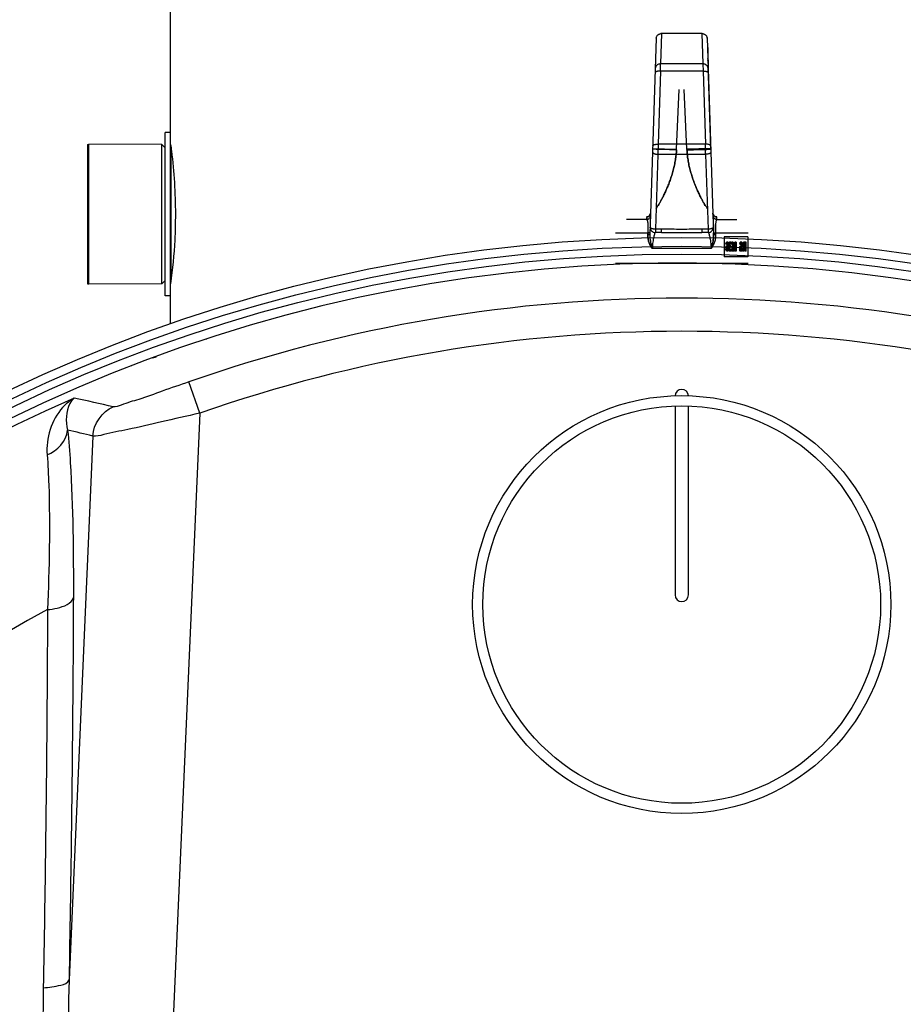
# Model space of a CAD drawing. Header units: millimetres. Extents: x 0 to 297, y 0 to 210.
# Tile 17 of 20: x 232 to 245, y 170 to 185. Entities that reach past the tile are written whole.
import ezdxf

# ---------------------------------------------------------------- set-up
doc = ezdxf.new("R2010")
doc.units = ezdxf.units.MM
doc.header["$LTSCALE"] = 16.335
doc.layers.get('0').update_dxf_attribs({"linetype": 'CONTINUOUS'})
for name, color, linetype in [('001-M31079-X02', 7, 'CONTINUOUS'), ('01_GLOBAL', 7, 'CONTINUOUS'), ('06_COURBES', 7, 'CONTINUOUS'), ('08_SURFACES', 7, 'CONTINUOUS'), ('AXES_REF', 7, 'CONTINUOUS')]:
    doc.layers.add(name, color=color, linetype=linetype)

msp = doc.modelspace()

# ---------------------------------------------------------------- linework, layer by layer
at = {"color": 7, "linetype": 'Continuous'}
for p, q in [((234.271, 180.526), (234.271, 182.986)), ((234.351, 182.986), (234.271, 182.986)), ((234.351, 180.526), (234.351, 182.986)), ((233.121, 180.701), (233.121, 182.811)), ((234.221, 182.806), (233.121, 182.811)), ((234.221, 180.706), (234.221, 182.806)), ((234.271, 182.756), (234.221, 182.806)), ((234.221, 180.706), (233.121, 180.701)), ((234.271, 180.756), (234.221, 180.706)), ((234.351, 180.526), (234.271, 180.526)), ((234.893, 179.868), (234.891, 179.874)), ((233.758, 179.469), (233.76, 179.464)), ((241.951, 178.867), (241.951, 176.016)), ((242.151, 176.016), (242.151, 178.867))]:
    msp.add_line(p, q, dxfattribs=at)
at = {"color": 9, "linetype": 'Continuous'}
for p, q in [((234.361, 180.783), (234.361, 182.73)), ((234.084, 179.593), (234.132, 179.606)), ((234.789, 178.757), (234.624, 179.229)), ((234.789, 178.757), (234.064, 162.147)), ((233.179, 178.412), (232.821, 170.212))]:
    msp.add_line(p, q, dxfattribs=at)
at = {"color": 7, "linetype": 'Continuous'}
for radius in [23.39, 23.14]:
    msp.add_circle((242.051, 158.016), radius, dxfattribs=at)
at = {"color": 9, "linetype": 'Continuous'}
msp.add_circle((242.051, 158.016), 23.258, dxfattribs=at)
at = {"color": 7, "linetype": 'Continuous'}
for centre, radius, start, end in [((242.051, 158.016), 23, 262.157, 262.0955), ((242.051, 179.016), 0.1, 0, 180), ((242.051, 176.016), 0.1, 180, 360)]:
    msp.add_arc(centre, radius, start, end, dxfattribs=at)
at = {"color": 9, "linetype": 'Continuous'}
for centre, radius, start, end in [((242.051, 158.016), 22.475, 70.7047, 109.2953), ((242.051, 158.016), 21.975, 70.7047, 109.2953), ((242.051, 158.016), 22.878, 113.5873, 261.134), ((226.284, 147.756), 31.92, 76.9581, 78.0437), ((225.819, 148.108), 31.185, 76.3494, 77.0647)]:
    msp.add_arc(centre, radius, start, end, dxfattribs=at)
at = {"color": 7, "linetype": 'Continuous'}
for points, knots in [([(234.351, 182.805), (234.355, 182.773), (234.401, 182.426), (234.423, 182.075), (234.423, 181.756)], [0, 0, 0, 0, 0.091641, 1, 1, 1, 1]), ([(234.423, 181.756), (234.423, 181.627), (234.414, 181.276), (234.381, 180.927), (234.351, 180.708)], [0, 0, 0, 0, 0.37009, 1, 1, 1, 1])]:
    msp.add_open_spline(points, degree=3, knots=knots, dxfattribs=at)
at = {"color": 9, "linetype": 'Continuous'}
for points, knots in [([(234.624, 179.229), (234.492, 179.182), (234.241, 179.096), (233.902, 178.969), (233.659, 178.905), (233.527, 178.843), (233.487, 178.852)], [0, 0, 0, 0, 0.351847, 0.665154, 0.896249, 1, 1, 1, 1]), ([(232.896, 178.983), (232.833, 178.945), (232.579, 178.737), (232.47, 178.378), (232.491, 178.128)], [0, 0, 0, 0, 0.227163, 1, 1, 1, 1]), ([(232.896, 178.983), (232.872, 178.961), (232.77, 178.823), (232.767, 178.632), (232.8, 178.502)], [0, 0, 0, 0, 0.197709, 1, 1, 1, 1]), ([(234.789, 178.757), (234.597, 178.713), (234.237, 178.633), (233.754, 178.515), (233.412, 178.457), (233.233, 178.402), (233.179, 178.412)], [0, 0, 0, 0, 0.359463, 0.673757, 0.899264, 1, 1, 1, 1]), ([(232.8, 178.502), (232.818, 178.339), (232.881, 177.499), (232.888, 176.655), (232.886, 175.977)], [0, 0, 0, 0, 0.194185, 1, 1, 1, 1]), ([(232.491, 178.128), (232.503, 177.977), (232.541, 177.2), (232.522, 176.422), (232.497, 175.796)], [0, 0, 0, 0, 0.194424, 1, 1, 1, 1]), ([(232.497, 175.796), (232.546, 175.8), (232.681, 175.822), (232.863, 175.883), (232.886, 175.977)], [0, 0, 0, 0, 0.336112, 1, 1, 1, 1]), ([(232.886, 175.977), (232.884, 175.506), (232.873, 173.584), (232.847, 171.663), (232.821, 170.212)], [0, 0, 0, 0, 0.244793, 1, 1, 1, 1]), ([(232.497, 175.796), (232.495, 175.331), (232.484, 173.431), (232.459, 171.53), (232.433, 170.096)], [0, 0, 0, 0, 0.244797, 1, 1, 1, 1]), ([(232.433, 170.096), (232.522, 170.1), (232.647, 170.116), (232.805, 170.166), (232.821, 170.212)], [0, 0, 0, 0, 0.649615, 1, 1, 1, 1]), ([(232.821, 170.212), (232.802, 169.447), (232.813, 168.298), (232.886, 166.767), (232.969, 165.614), (233.061, 164.655), (233.153, 163.886), (233.23, 163.317), (233.333, 162.722), (233.419, 162.241), (233.717, 161.416), (233.994, 161.974), (234.064, 162.147)], [0, 0, 0, 0, 0.249284, 0.374502, 0.500069, 0.625953, 0.688999, 0.752103, 0.815247, 0.878382, 0.938944, 1, 1, 1, 1]), ([(232.433, 170.096), (232.419, 169.33), (232.449, 168.177), (232.568, 166.642), (232.694, 165.485), (232.831, 164.522), (232.963, 163.753), (233.077, 163.177), (233.213, 162.606), (233.353, 162.135), (233.503, 161.828), (233.626, 161.671), (233.84, 161.628), (234.014, 161.852), (234.109, 162.013), (234.154, 162.101)], [0, 0, 0, 0, 0.246877, 0.371299, 0.49632, 0.621883, 0.684845, 0.747904, 0.811031, 0.874129, 0.905566, 0.921267, 0.936699, 0.968055, 1, 1, 1, 1])]:
    msp.add_open_spline(points, degree=3, knots=knots, dxfattribs=at)
for points in [[(233.179, 178.412), (233.187, 178.591), (233.321, 178.784), (233.487, 178.852)], [(232.491, 178.128), (232.642, 178.185), (232.785, 178.341), (232.8, 178.502)]]:
    msp.add_open_spline(points, degree=3, dxfattribs=at)
at = {"layer": '001-M31079-X02', "color": 9, "linetype": 'Continuous'}
for p, q in [((241.667, 184.408), (241.57, 181.45)), ((241.667, 184.408), (241.668, 184.417)), ((241.747, 184.479), (241.732, 184.023)), ((241.747, 184.479), (241.748, 184.493)), ((241.747, 184.479), (241.748, 184.493)), ((242.354, 184.479), (241.747, 184.479)), ((242.354, 184.479), (242.354, 184.493)), ((242.354, 184.479), (242.354, 184.493)), ((242.354, 184.479), (242.369, 184.023)), ((241.73, 183.915), (241.694, 182.813)), ((241.73, 183.915), (241.732, 184.023)), ((242.372, 183.915), (241.73, 183.915)), ((242.369, 184.023), (241.732, 184.023)), ((242.369, 184.023), (242.372, 183.915)), ((242.372, 183.915), (242.408, 182.813)), ((241.613, 182.748), (241.972, 182.736)), ((241.694, 182.813), (241.691, 182.659)), ((242.408, 182.813), (241.694, 182.813)), ((242.489, 182.748), (242.129, 182.736)), ((242.411, 182.659), (242.408, 182.813)), ((241.691, 182.659), (241.654, 181.53)), ((242.411, 182.659), (241.691, 182.659)), ((242.411, 182.659), (242.448, 181.53)), ((241.581, 181.773), (241.581, 181.773)), ((241.582, 181.773), (241.581, 181.773)), ((242.52, 181.773), (242.521, 181.773)), ((242.521, 181.773), (242.521, 181.773)), ((241.525, 181.676), (241.22, 181.676)), ((242.577, 181.676), (242.882, 181.676)), ((241.051, 181.478), (241.541, 181.478)), ((241.654, 181.53), (241.654, 181.481)), ((241.745, 181.53), (241.654, 181.53)), ((241.745, 181.481), (241.654, 181.481)), ((241.745, 181.481), (241.745, 181.53)), ((242.356, 181.53), (242.356, 181.481)), ((242.448, 181.53), (242.356, 181.53)), ((242.448, 181.481), (242.356, 181.481)), ((242.448, 181.53), (242.448, 181.481)), ((242.56, 181.478), (243.051, 181.478)), ((242.494, 181.241), (241.608, 181.241))]:
    msp.add_line(p, q, dxfattribs=at)
at = {"layer": '001-M31079-X02', "color": 7, "linetype": 'Continuous'}
for p, q in [((242.434, 184.408), (242.434, 184.417)), ((242.434, 184.417), (242.532, 181.45)), ((242.439, 184.268), (242.439, 184.263)), ((242.439, 184.263), (242.439, 184.255)), ((242.442, 184.174), (242.442, 184.165)), ((242.444, 184.102), (242.444, 184.111)), ((242.444, 184.106), (242.444, 184.097)), ((242.445, 184.097), (242.445, 184.093)), ((242.445, 184.075), (242.445, 184.085)), ((242.445, 184.08), (242.445, 184.072)), ((242.445, 184.072), (242.445, 184.068)), ((242.451, 184.085), (242.451, 183.905)), ((242.489, 182.748), (242.448, 184.007)), ((242.489, 182.748), (242.448, 184.007)), ((242.448, 184), (242.448, 183.991)), ((242.448, 183.988), (242.448, 183.993)), ((242.448, 183.991), (242.448, 183.988)), ((242.448, 183.973), (242.448, 183.984)), ((242.449, 183.978), (242.449, 183.972)), ((242.451, 183.912), (242.449, 183.963)), ((242.451, 183.913), (242.449, 183.953)), ((242.45, 183.935), (242.451, 183.913)), ((242.451, 183.912), (242.451, 183.963)), ((242.523, 181.733), (242.521, 181.773)), ((242.523, 181.733), (242.531, 181.476)), ((242.531, 181.476), (242.532, 181.45)), ((242.532, 181.45), (242.531, 181.476)), ((242.531, 181.476), (242.532, 181.45))]:
    msp.add_line(p, q, dxfattribs=at)
at = {"layer": '001-M31079-X02', "color": 6, "linetype": 'Continuous'}
for p, q in [((242.451, 184.268), (242.439, 184.268)), ((242.451, 184.263), (242.439, 184.263)), ((242.451, 184.255), (242.439, 184.255)), ((242.451, 184.251), (242.439, 184.251)), ((242.451, 184.246), (242.44, 184.246)), ((242.451, 184.242), (242.44, 184.242)), ((242.451, 184.238), (242.44, 184.238)), ((242.451, 184.234), (242.44, 184.234)), ((242.451, 184.229), (242.44, 184.229)), ((242.451, 184.221), (242.44, 184.221)), ((242.451, 184.217), (242.441, 184.217)), ((242.451, 184.208), (242.441, 184.208)), ((242.451, 184.085), (242.451, 184.268)), ((242.451, 184.204), (242.441, 184.204)), ((242.451, 184.2), (242.441, 184.2)), ((242.451, 184.195), (242.441, 184.195)), ((242.451, 184.191), (242.441, 184.191)), ((242.451, 184.187), (242.441, 184.187)), ((242.451, 184.183), (242.442, 184.183)), ((242.451, 184.174), (242.442, 184.174)), ((242.451, 184.165), (242.442, 184.165)), ((242.451, 184.157), (242.443, 184.157)), ((242.451, 184.136), (242.443, 184.136)), ((242.451, 184.119), (242.444, 184.119)), ((242.451, 184.114), (242.444, 184.114)), ((242.451, 184.111), (242.444, 184.111)), ((242.451, 184.106), (242.444, 184.106)), ((242.451, 184.102), (242.444, 184.102)), ((242.451, 184.1), (242.444, 184.1)), ((242.451, 184.097), (242.444, 184.097)), ((242.451, 184.093), (242.445, 184.093)), ((242.451, 184.085), (242.445, 184.085)), ((242.451, 184.081), (242.445, 184.081)), ((242.451, 184.08), (242.445, 184.08)), ((242.451, 184.075), (242.445, 184.075)), ((242.451, 184.073), (242.445, 184.073)), ((242.451, 184.072), (242.445, 184.072)), ((242.451, 184.068), (242.445, 184.068)), ((242.451, 184.066), (242.446, 184.066)), ((242.451, 184.06), (242.446, 184.06)), ((242.451, 184.058), (242.446, 184.058)), ((242.451, 184.045), (242.446, 184.045)), ((242.446, 184.045), (242.451, 184.045)), ((242.451, 184.002), (242.448, 184.002)), ((242.451, 184), (242.448, 184)), ((242.451, 183.993), (242.448, 183.993)), ((242.451, 183.991), (242.448, 183.991)), ((242.448, 183.988), (242.451, 183.988)), ((242.451, 183.985), (242.448, 183.985)), ((242.451, 183.984), (242.448, 183.984)), ((242.451, 183.98), (242.448, 183.98)), ((242.451, 183.973), (242.448, 183.973)), ((242.451, 183.978), (242.449, 183.978)), ((242.451, 183.975), (242.449, 183.975)), ((242.451, 183.972), (242.449, 183.972)), ((242.451, 183.971), (242.449, 183.971)), ((242.451, 183.963), (242.449, 183.963)), ((242.451, 183.953), (242.449, 183.953)), ((242.451, 183.947), (242.449, 183.947)), ((242.451, 183.935), (242.45, 183.935)), ((241.972, 182.736), (242.014, 183.635)), ((241.972, 182.736), (242.014, 183.635)), ((242.129, 182.736), (242.088, 183.635)), ((242.129, 182.736), (242.088, 183.635)), ((241.972, 182.726), (241.972, 182.736)), ((242.129, 182.736), (242.13, 182.726)), ((241.541, 181.452), (241.541, 181.478)), ((241.541, 181.478), (241.541, 181.452)), ((242.561, 181.452), (242.56, 181.478)), ((242.56, 181.478), (242.561, 181.452)), ((242.688, 181.416), (242.688, 181.116)), ((243.048, 181.416), (242.688, 181.416)), ((243.048, 181.416), (243.048, 181.116)), ((242.715, 181.251), (242.717, 181.266)), ((242.715, 181.251), (242.715, 181.236)), ((242.723, 181.251), (242.715, 181.251)), ((242.717, 181.304), (242.718, 181.313)), ((242.731, 181.304), (242.717, 181.304)), ((242.717, 181.266), (242.72, 181.274)), ((242.726, 181.266), (242.717, 181.266)), ((242.718, 181.313), (242.721, 181.325)), ((242.733, 181.313), (242.718, 181.313)), ((242.72, 181.274), (242.725, 181.283)), ((242.72, 181.274), (242.729, 181.274)), ((242.721, 181.257), (242.72, 181.248)), ((242.72, 181.239), (242.72, 181.248)), ((242.72, 181.248), (242.729, 181.248)), ((242.721, 181.325), (242.726, 181.334)), ((242.73, 181.325), (242.721, 181.325)), ((242.723, 181.263), (242.721, 181.257)), ((242.73, 181.257), (242.721, 181.257)), ((242.724, 181.313), (242.722, 181.304)), ((242.726, 181.268), (242.723, 181.263)), ((242.723, 181.251), (242.726, 181.266)), ((242.732, 181.263), (242.723, 181.263)), ((242.723, 181.236), (242.723, 181.251)), ((242.727, 181.319), (242.724, 181.313)), ((242.725, 181.283), (242.731, 181.286)), ((242.734, 181.283), (242.725, 181.283)), ((242.726, 181.334), (242.732, 181.337)), ((242.735, 181.334), (242.726, 181.334)), ((242.726, 181.304), (242.727, 181.313)), ((242.726, 181.266), (242.729, 181.274)), ((242.73, 181.271), (242.726, 181.268)), ((242.735, 181.268), (242.726, 181.268)), ((242.727, 181.313), (242.73, 181.325)), ((242.731, 181.322), (242.727, 181.319)), ((242.736, 181.319), (242.727, 181.319)), ((242.729, 181.274), (242.734, 181.283)), ((242.73, 181.257), (242.729, 181.248)), ((242.729, 181.248), (242.729, 181.239)), ((242.73, 181.325), (242.735, 181.334)), ((242.746, 181.271), (242.73, 181.271)), ((242.732, 181.263), (242.73, 181.257)), ((242.746, 181.322), (242.731, 181.322)), ((242.733, 181.313), (242.731, 181.304)), ((242.745, 181.286), (242.731, 181.286)), ((242.745, 181.337), (242.732, 181.337)), ((242.735, 181.268), (242.732, 181.263)), ((242.736, 181.319), (242.733, 181.313)), ((242.734, 181.283), (242.74, 181.286)), ((242.735, 181.334), (242.741, 181.337)), ((242.738, 181.271), (242.735, 181.268)), ((242.736, 181.337), (242.741, 181.334)), ((242.74, 181.322), (242.736, 181.319)), ((242.736, 181.286), (242.741, 181.283)), ((242.74, 181.319), (242.737, 181.322)), ((242.74, 181.268), (242.737, 181.271)), ((242.744, 181.313), (242.74, 181.319)), ((242.749, 181.319), (242.74, 181.319)), ((242.744, 181.263), (242.74, 181.268)), ((242.749, 181.268), (242.74, 181.268)), ((242.741, 181.334), (242.747, 181.325)), ((242.75, 181.334), (242.741, 181.334)), ((242.741, 181.283), (242.748, 181.271)), ((242.75, 181.283), (242.741, 181.283)), ((242.746, 181.304), (242.744, 181.313)), ((242.759, 181.313), (242.744, 181.313)), ((242.746, 181.257), (242.744, 181.263)), ((242.752, 181.263), (242.744, 181.263)), ((242.745, 181.337), (242.75, 181.334)), ((242.745, 181.286), (242.75, 181.283)), ((242.749, 181.319), (242.746, 181.322)), ((242.747, 181.295), (242.746, 181.304)), ((242.755, 181.304), (242.746, 181.304)), ((242.749, 181.268), (242.746, 181.271)), ((242.747, 181.248), (242.746, 181.257)), ((242.762, 181.257), (242.746, 181.257)), ((242.747, 181.325), (242.75, 181.313)), ((242.756, 181.325), (242.747, 181.325)), ((242.748, 181.277), (242.747, 181.295)), ((242.756, 181.295), (242.747, 181.295)), ((242.747, 181.248), (242.747, 181.239)), ((242.756, 181.248), (242.747, 181.248)), ((242.748, 181.277), (242.748, 181.271)), ((242.762, 181.277), (242.748, 181.277)), ((242.757, 181.271), (242.748, 181.271)), ((242.752, 181.313), (242.749, 181.319)), ((242.752, 181.263), (242.749, 181.268)), ((242.75, 181.334), (242.756, 181.325)), ((242.75, 181.313), (242.752, 181.298)), ((242.75, 181.283), (242.757, 181.271)), ((242.755, 181.304), (242.752, 181.313)), ((242.752, 181.298), (242.753, 181.277)), ((242.761, 181.298), (242.752, 181.298)), ((242.755, 181.257), (242.752, 181.263)), ((242.753, 181.257), (242.752, 181.236)), ((242.753, 181.257), (242.753, 181.277)), ((242.756, 181.295), (242.755, 181.304)), ((242.756, 181.248), (242.755, 181.257)), ((242.756, 181.325), (242.759, 181.313)), ((242.757, 181.277), (242.756, 181.295)), ((242.756, 181.239), (242.756, 181.248)), ((242.757, 181.271), (242.757, 181.277)), ((242.759, 181.313), (242.761, 181.298)), ((242.761, 181.298), (242.762, 181.277)), ((242.762, 181.257), (242.761, 181.236)), ((242.762, 181.277), (242.762, 181.257)), ((242.762, 181.242), (242.763, 181.254)), ((242.762, 181.242), (242.762, 181.23)), ((242.776, 181.242), (242.762, 181.242)), ((242.763, 181.304), (242.764, 181.316)), ((242.763, 181.304), (242.763, 181.298)), ((242.777, 181.304), (242.763, 181.304)), ((242.764, 181.286), (242.763, 181.298)), ((242.777, 181.298), (242.763, 181.298)), ((242.763, 181.254), (242.765, 181.263)), ((242.778, 181.254), (242.763, 181.254)), ((242.764, 181.316), (242.768, 181.328)), ((242.773, 181.316), (242.764, 181.316)), ((242.766, 181.277), (242.764, 181.286)), ((242.779, 181.286), (242.764, 181.286)), ((242.765, 181.263), (242.771, 181.268)), ((242.774, 181.263), (242.765, 181.263)), ((242.771, 181.268), (242.766, 181.277)), ((242.775, 181.277), (242.766, 181.277)), ((242.769, 181.254), (242.767, 181.242)), ((242.767, 181.23), (242.767, 181.242)), ((242.768, 181.328), (242.773, 181.334)), ((242.777, 181.328), (242.768, 181.328)), ((242.771, 181.313), (242.768, 181.304)), ((242.768, 181.298), (242.768, 181.304)), ((242.768, 181.298), (242.771, 181.286)), ((242.773, 181.26), (242.769, 181.254)), ((242.774, 181.319), (242.771, 181.313)), ((242.779, 181.313), (242.771, 181.313)), ((242.771, 181.286), (242.773, 181.28)), ((242.779, 181.268), (242.771, 181.268)), ((242.771, 181.242), (242.772, 181.254)), ((242.771, 181.23), (242.771, 181.242)), ((242.772, 181.304), (242.773, 181.316)), ((242.772, 181.298), (242.772, 181.304)), ((242.773, 181.286), (242.772, 181.298)), ((242.772, 181.254), (242.774, 181.263)), ((242.773, 181.334), (242.78, 181.337)), ((242.782, 181.334), (242.773, 181.334)), ((242.773, 181.316), (242.777, 181.328)), ((242.775, 181.277), (242.773, 181.286)), ((242.773, 181.28), (242.779, 181.274)), ((242.782, 181.28), (242.773, 181.28)), ((242.779, 181.263), (242.773, 181.26)), ((242.782, 181.26), (242.773, 181.26)), ((242.779, 181.322), (242.774, 181.319)), ((242.783, 181.319), (242.774, 181.319)), ((242.774, 181.263), (242.779, 181.268)), ((242.779, 181.268), (242.775, 181.277)), ((242.778, 181.254), (242.776, 181.242)), ((242.776, 181.242), (242.776, 181.23)), ((242.777, 181.328), (242.782, 181.334)), ((242.779, 181.313), (242.777, 181.304)), ((242.777, 181.304), (242.777, 181.298)), ((242.777, 181.298), (242.779, 181.286)), ((242.782, 181.26), (242.778, 181.254)), ((242.792, 181.322), (242.779, 181.322)), ((242.783, 181.319), (242.779, 181.313)), ((242.779, 181.286), (242.782, 181.28)), ((242.792, 181.274), (242.779, 181.274)), ((242.792, 181.263), (242.779, 181.263)), ((242.791, 181.337), (242.78, 181.337)), ((242.782, 181.334), (242.789, 181.337)), ((242.782, 181.337), (242.79, 181.334)), ((242.782, 181.28), (242.788, 181.274)), ((242.788, 181.263), (242.782, 181.26)), ((242.788, 181.322), (242.783, 181.319)), ((242.789, 181.319), (242.783, 181.322)), ((242.783, 181.263), (242.783, 181.274)), ((242.792, 181.313), (242.789, 181.319)), ((242.798, 181.319), (242.789, 181.319)), ((242.79, 181.334), (242.794, 181.328)), ((242.799, 181.334), (242.79, 181.334)), ((242.791, 181.337), (242.799, 181.334)), ((242.798, 181.319), (242.792, 181.322)), ((242.794, 181.304), (242.792, 181.313)), ((242.801, 181.313), (242.792, 181.313)), ((242.792, 181.274), (242.792, 181.263)), ((242.794, 181.328), (242.799, 181.316)), ((242.803, 181.328), (242.794, 181.328)), ((242.809, 181.304), (242.794, 181.304)), ((242.801, 181.313), (242.798, 181.319)), ((242.799, 181.334), (242.803, 181.328)), ((242.799, 181.316), (242.8, 181.304)), ((242.807, 181.316), (242.799, 181.316)), ((242.803, 181.304), (242.801, 181.313)), ((242.803, 181.328), (242.807, 181.316)), ((242.807, 181.316), (242.809, 181.304)), ((242.809, 181.337), (242.809, 181.197)), ((242.828, 181.337), (242.809, 181.337)), ((242.816, 181.197), (242.816, 181.307)), ((242.831, 181.197), (242.816, 181.307)), ((242.825, 181.307), (242.816, 181.307)), ((242.818, 181.197), (242.818, 181.337)), ((242.819, 181.337), (242.835, 181.212)), ((242.825, 181.307), (242.825, 181.197)), ((242.84, 181.197), (242.825, 181.307)), ((242.828, 181.337), (242.844, 181.212)), ((242.835, 181.212), (242.851, 181.337)), ((242.855, 181.307), (242.84, 181.197)), ((242.844, 181.212), (242.86, 181.337)), ((242.863, 181.307), (242.848, 181.197)), ((242.87, 181.337), (242.851, 181.337)), ((242.855, 181.307), (242.855, 181.197)), ((242.863, 181.307), (242.855, 181.307)), ((242.861, 181.197), (242.861, 181.337)), ((242.863, 181.197), (242.863, 181.307)), ((242.87, 181.337), (242.87, 181.197)), ((242.921, 181.245), (242.924, 181.257)), ((242.921, 181.245), (242.921, 181.23)), ((242.93, 181.245), (242.921, 181.245)), ((242.924, 181.257), (242.928, 181.268)), ((242.932, 181.257), (242.924, 181.257)), ((242.925, 181.304), (242.926, 181.313)), ((242.925, 181.304), (242.94, 181.304)), ((242.926, 181.313), (242.929, 181.325)), ((242.935, 181.313), (242.926, 181.313)), ((242.928, 181.268), (242.932, 181.274)), ((242.937, 181.268), (242.928, 181.268)), ((242.93, 181.251), (242.928, 181.242)), ((242.928, 181.233), (242.928, 181.242)), ((242.937, 181.242), (242.928, 181.242)), ((242.929, 181.325), (242.933, 181.334)), ((242.938, 181.325), (242.929, 181.325)), ((242.933, 181.257), (242.93, 181.251)), ((242.93, 181.245), (242.932, 181.257)), ((242.939, 181.251), (242.93, 181.251)), ((242.93, 181.23), (242.93, 181.245)), ((242.932, 181.31), (242.931, 181.304)), ((242.934, 181.316), (242.932, 181.31)), ((242.941, 181.31), (242.932, 181.31)), ((242.932, 181.274), (242.938, 181.277)), ((242.941, 181.274), (242.932, 181.274)), ((242.932, 181.257), (242.937, 181.268)), ((242.933, 181.334), (242.939, 181.337)), ((242.942, 181.334), (242.933, 181.334)), ((242.933, 181.304), (242.935, 181.313)), ((242.938, 181.26), (242.933, 181.257)), ((242.942, 181.257), (242.933, 181.257)), ((242.938, 181.319), (242.934, 181.316)), ((242.943, 181.316), (242.934, 181.316)), ((242.935, 181.313), (242.938, 181.325)), ((242.937, 181.268), (242.941, 181.274)), ((242.939, 181.251), (242.937, 181.242)), ((242.937, 181.242), (242.937, 181.233)), ((242.938, 181.325), (242.942, 181.334)), ((242.953, 181.319), (242.938, 181.319)), ((242.953, 181.277), (242.938, 181.277)), ((242.953, 181.26), (242.938, 181.26)), ((242.953, 181.337), (242.939, 181.337)), ((242.942, 181.257), (242.939, 181.251)), ((242.941, 181.31), (242.94, 181.304)), ((242.943, 181.316), (242.941, 181.31)), ((242.941, 181.274), (242.946, 181.277)), ((242.942, 181.334), (242.947, 181.337)), ((242.946, 181.26), (242.942, 181.257)), ((242.946, 181.319), (242.943, 181.316)), ((242.944, 181.337), (242.948, 181.334)), ((242.947, 181.316), (242.944, 181.319)), ((242.944, 181.277), (242.947, 181.28)), ((242.948, 181.263), (242.944, 181.26)), ((242.95, 181.31), (242.947, 181.316)), ((242.956, 181.316), (242.947, 181.316)), ((242.947, 181.28), (242.95, 181.286)), ((242.956, 181.28), (242.947, 181.28)), ((242.948, 181.334), (242.953, 181.328)), ((242.957, 181.334), (242.948, 181.334)), ((242.953, 181.268), (242.948, 181.263)), ((242.957, 181.263), (242.948, 181.263)), ((242.952, 181.301), (242.95, 181.31)), ((242.959, 181.31), (242.95, 181.31)), ((242.95, 181.286), (242.952, 181.295)), ((242.959, 181.286), (242.95, 181.286)), ((242.952, 181.301), (242.952, 181.295)), ((242.96, 181.301), (242.952, 181.301)), ((242.96, 181.295), (242.952, 181.295)), ((242.953, 181.337), (242.957, 181.334)), ((242.953, 181.328), (242.957, 181.316)), ((242.962, 181.328), (242.953, 181.328)), ((242.956, 181.316), (242.953, 181.319)), ((242.953, 181.277), (242.956, 181.28)), ((242.957, 181.28), (242.953, 181.268)), ((242.962, 181.268), (242.953, 181.268)), ((242.957, 181.263), (242.953, 181.26)), ((242.959, 181.31), (242.956, 181.316)), ((242.956, 181.28), (242.959, 181.286)), ((242.957, 181.334), (242.962, 181.328)), ((242.957, 181.316), (242.958, 181.304)), ((242.966, 181.316), (242.957, 181.316)), ((242.958, 181.292), (242.957, 181.28)), ((242.966, 181.28), (242.957, 181.28)), ((242.962, 181.268), (242.957, 181.263)), ((242.958, 181.292), (242.958, 181.304)), ((242.967, 181.304), (242.958, 181.304)), ((242.967, 181.292), (242.958, 181.292)), ((242.96, 181.301), (242.959, 181.31)), ((242.959, 181.286), (242.96, 181.295)), ((242.96, 181.295), (242.96, 181.301)), ((242.962, 181.328), (242.966, 181.316)), ((242.966, 181.28), (242.962, 181.268)), ((242.966, 181.316), (242.967, 181.304)), ((242.967, 181.292), (242.966, 181.28)), ((242.967, 181.304), (242.967, 181.292)), ((242.97, 181.197), (242.98, 181.266)), ((242.971, 181.304), (242.972, 181.313)), ((242.971, 181.304), (242.971, 181.292)), ((242.986, 181.304), (242.971, 181.304)), ((242.972, 181.283), (242.971, 181.292)), ((242.98, 181.292), (242.971, 181.292)), ((242.972, 181.313), (242.975, 181.325)), ((242.987, 181.313), (242.972, 181.313)), ((242.975, 181.271), (242.972, 181.283)), ((242.981, 181.283), (242.972, 181.283)), ((242.975, 181.325), (242.98, 181.334)), ((242.984, 181.325), (242.975, 181.325)), ((242.98, 181.266), (242.975, 181.271)), ((242.984, 181.271), (242.975, 181.271)), ((242.978, 181.313), (242.977, 181.304)), ((242.977, 181.295), (242.977, 181.304)), ((242.977, 181.295), (242.978, 181.286)), ((242.986, 181.295), (242.977, 181.295)), ((242.986, 181.26), (242.977, 181.197)), ((242.981, 181.319), (242.978, 181.313)), ((242.978, 181.286), (242.981, 181.28)), ((242.987, 181.286), (242.978, 181.286)), ((242.979, 181.197), (242.988, 181.266)), ((242.98, 181.334), (242.985, 181.337)), ((242.988, 181.334), (242.98, 181.334)), ((242.98, 181.304), (242.981, 181.313)), ((242.98, 181.304), (242.98, 181.292)), ((242.981, 181.283), (242.98, 181.292)), ((242.988, 181.266), (242.98, 181.266)), ((242.981, 181.313), (242.984, 181.325)), ((242.984, 181.322), (242.981, 181.319)), ((242.99, 181.319), (242.981, 181.319)), ((242.984, 181.271), (242.981, 181.283)), ((242.981, 181.28), (242.984, 181.277)), ((242.99, 181.28), (242.981, 181.28)), ((242.984, 181.325), (242.988, 181.334)), ((243.013, 181.322), (242.984, 181.322)), ((242.984, 181.277), (243.013, 181.277)), ((242.988, 181.266), (242.984, 181.271)), ((243.02, 181.337), (242.985, 181.337)), ((242.987, 181.313), (242.986, 181.304)), ((242.986, 181.304), (242.986, 181.295)), ((242.986, 181.295), (242.987, 181.286)), ((242.995, 181.26), (242.986, 181.197)), ((242.986, 181.26), (243.013, 181.26)), ((242.99, 181.319), (242.987, 181.313)), ((242.987, 181.286), (242.99, 181.28)), ((242.988, 181.334), (242.994, 181.337)), ((242.993, 181.322), (242.99, 181.319)), ((242.99, 181.28), (242.993, 181.277)), ((243.004, 181.322), (243.004, 181.277)), ((243.004, 181.26), (243.004, 181.197)), ((243.011, 181.197), (243.011, 181.337)), ((243.013, 181.277), (243.013, 181.322)), ((243.013, 181.26), (243.013, 181.197)), ((243.02, 181.197), (243.02, 181.337)), ((243.048, 181.116), (242.688, 181.116)), ((242.717, 181.221), (242.715, 181.236)), ((242.723, 181.236), (242.715, 181.236)), ((242.72, 181.209), (242.717, 181.221)), ((242.732, 181.221), (242.717, 181.221)), ((242.72, 181.239), (242.721, 181.23)), ((242.729, 181.239), (242.72, 181.239)), ((242.725, 181.2), (242.72, 181.209)), ((242.729, 181.209), (242.72, 181.209)), ((242.721, 181.23), (242.723, 181.221)), ((242.73, 181.23), (242.721, 181.23)), ((242.726, 181.221), (242.723, 181.236)), ((242.723, 181.221), (242.726, 181.215)), ((242.731, 181.197), (242.725, 181.2)), ((242.734, 181.2), (242.725, 181.2)), ((242.729, 181.209), (242.726, 181.221)), ((242.726, 181.215), (242.73, 181.212)), ((242.735, 181.215), (242.726, 181.215)), ((242.729, 181.239), (242.73, 181.23)), ((242.734, 181.2), (242.729, 181.209)), ((242.73, 181.23), (242.732, 181.221)), ((242.746, 181.212), (242.73, 181.212)), ((242.745, 181.197), (242.731, 181.197)), ((242.732, 181.221), (242.735, 181.215)), ((242.74, 181.197), (242.734, 181.2)), ((242.735, 181.215), (242.738, 181.212)), ((242.741, 181.2), (242.736, 181.197)), ((242.737, 181.212), (242.74, 181.215)), ((242.74, 181.215), (242.744, 181.221)), ((242.749, 181.215), (242.74, 181.215)), ((242.747, 181.209), (242.741, 181.2)), ((242.75, 181.2), (242.741, 181.2)), ((242.744, 181.221), (242.746, 181.23)), ((242.759, 181.221), (242.744, 181.221)), ((242.75, 181.2), (242.745, 181.197)), ((242.746, 181.23), (242.747, 181.239)), ((242.755, 181.23), (242.746, 181.23)), ((242.746, 181.212), (242.749, 181.215)), ((242.756, 181.239), (242.747, 181.239)), ((242.75, 181.221), (242.747, 181.209)), ((242.756, 181.209), (242.747, 181.209)), ((242.749, 181.215), (242.752, 181.221)), ((242.752, 181.236), (242.75, 181.221)), ((242.756, 181.209), (242.75, 181.2)), ((242.761, 181.236), (242.752, 181.236)), ((242.752, 181.221), (242.755, 181.23)), ((242.755, 181.23), (242.756, 181.239)), ((242.759, 181.221), (242.756, 181.209)), ((242.761, 181.236), (242.759, 181.221)), ((242.763, 181.221), (242.762, 181.23)), ((242.776, 181.23), (242.762, 181.23)), ((242.765, 181.212), (242.763, 181.221)), ((242.763, 181.221), (242.772, 181.221)), ((242.768, 181.206), (242.765, 181.212)), ((242.774, 181.212), (242.765, 181.212)), ((242.767, 181.23), (242.768, 181.224)), ((242.768, 181.224), (242.771, 181.218)), ((242.777, 181.224), (242.768, 181.224)), ((242.773, 181.2), (242.768, 181.206)), ((242.777, 181.206), (242.768, 181.206)), ((242.772, 181.221), (242.771, 181.23)), ((242.771, 181.218), (242.773, 181.215)), ((242.779, 181.218), (242.771, 181.218)), ((242.774, 181.212), (242.772, 181.221)), ((242.773, 181.215), (242.778, 181.212)), ((242.782, 181.215), (242.773, 181.215)), ((242.777, 181.197), (242.773, 181.2)), ((242.782, 181.2), (242.773, 181.2)), ((242.777, 181.206), (242.774, 181.212)), ((242.776, 181.23), (242.777, 181.224)), ((242.777, 181.224), (242.779, 181.218)), ((242.782, 181.2), (242.777, 181.206)), ((242.795, 181.197), (242.777, 181.197)), ((242.793, 181.212), (242.778, 181.212)), ((242.779, 181.218), (242.782, 181.215)), ((242.782, 181.215), (242.787, 181.212)), ((242.786, 181.197), (242.782, 181.2)), ((242.785, 181.212), (242.79, 181.215)), ((242.79, 181.2), (242.786, 181.197)), ((242.79, 181.215), (242.792, 181.218)), ((242.799, 181.215), (242.79, 181.215)), ((242.794, 181.206), (242.79, 181.2)), ((242.799, 181.2), (242.79, 181.2)), ((242.792, 181.218), (242.794, 181.224)), ((242.801, 181.218), (242.792, 181.218)), ((242.793, 181.212), (242.799, 181.215)), ((242.794, 181.224), (242.795, 181.23)), ((242.803, 181.224), (242.794, 181.224)), ((242.797, 181.212), (242.794, 181.206)), ((242.803, 181.206), (242.794, 181.206)), ((242.81, 181.23), (242.795, 181.23)), ((242.799, 181.2), (242.795, 181.197)), ((242.8, 181.221), (242.797, 181.212)), ((242.806, 181.212), (242.797, 181.212)), ((242.799, 181.215), (242.801, 181.218)), ((242.803, 181.206), (242.799, 181.2)), ((242.801, 181.23), (242.8, 181.221)), ((242.809, 181.221), (242.8, 181.221)), ((242.801, 181.218), (242.803, 181.224)), ((242.803, 181.224), (242.804, 181.23)), ((242.806, 181.212), (242.803, 181.206)), ((242.809, 181.221), (242.806, 181.212)), ((242.81, 181.23), (242.809, 181.221)), ((242.825, 181.197), (242.809, 181.197)), ((242.848, 181.197), (242.831, 181.197)), ((242.844, 181.212), (242.835, 181.212)), ((242.87, 181.197), (242.855, 181.197)), ((242.924, 181.218), (242.921, 181.23)), ((242.93, 181.23), (242.921, 181.23)), ((242.928, 181.206), (242.924, 181.218)), ((242.932, 181.218), (242.924, 181.218)), ((242.928, 181.233), (242.93, 181.224)), ((242.937, 181.233), (242.928, 181.233)), ((242.932, 181.2), (242.928, 181.206)), ((242.937, 181.206), (242.928, 181.206)), ((242.932, 181.218), (242.93, 181.23)), ((242.93, 181.224), (242.933, 181.218)), ((242.939, 181.224), (242.93, 181.224)), ((242.937, 181.206), (242.932, 181.218)), ((242.938, 181.197), (242.932, 181.2)), ((242.941, 181.2), (242.932, 181.2)), ((242.933, 181.218), (242.938, 181.215)), ((242.942, 181.218), (242.933, 181.218)), ((242.937, 181.233), (242.939, 181.224)), ((242.941, 181.2), (242.937, 181.206)), ((242.955, 181.215), (242.938, 181.215)), ((242.955, 181.197), (242.938, 181.197)), ((242.939, 181.224), (242.942, 181.218)), ((242.946, 181.197), (242.941, 181.2)), ((242.942, 181.218), (242.946, 181.215)), ((242.946, 181.215), (242.95, 181.218)), ((242.952, 181.2), (242.946, 181.197)), ((242.95, 181.218), (242.954, 181.227)), ((242.959, 181.218), (242.95, 181.218)), ((242.957, 181.209), (242.952, 181.2)), ((242.96, 181.2), (242.952, 181.2)), ((242.954, 181.227), (242.955, 181.236)), ((242.963, 181.227), (242.954, 181.227)), ((242.97, 181.236), (242.955, 181.236)), ((242.955, 181.215), (242.959, 181.218)), ((242.96, 181.2), (242.955, 181.197)), ((242.96, 181.224), (242.957, 181.209)), ((242.966, 181.209), (242.957, 181.209)), ((242.959, 181.218), (242.963, 181.227)), ((242.961, 181.236), (242.96, 181.224)), ((242.969, 181.224), (242.96, 181.224)), ((242.966, 181.209), (242.96, 181.2)), ((242.963, 181.227), (242.964, 181.236)), ((242.969, 181.224), (242.966, 181.209)), ((242.97, 181.236), (242.969, 181.224)), ((242.986, 181.197), (242.97, 181.197)), ((243.02, 181.197), (243.004, 181.197)), ((241.051, 181.016), (243.051, 181.016))]:
    msp.add_line(p, q, dxfattribs=at)
at = {"layer": '001-M31079-X02', "color": 9, "linetype": 'Continuous'}
for points in [[(241.581, 181.773), (241.581, 181.773), (241.581, 181.773)], [(242.521, 181.773), (242.521, 181.773), (242.52, 181.773), (242.52, 181.772)]]:
    msp.add_lwpolyline(points, dxfattribs=at)
for centre, radius, start, end in [((241.521, 181.775), 0.0599, 277.9736, 358.0514), ((242.581, 181.775), 0.0599, 181.9488, 262.0269), ((241.654, 181.561), 0.08, 178.1099, 270), ((242.448, 181.561), 0.08, 270, 1.8901)]:
    msp.add_arc(centre, radius, start, end, dxfattribs=at)
for points, knots in [([(241.667, 184.408), (241.668, 184.412), (241.669, 184.421), (241.673, 184.433), (241.679, 184.444), (241.687, 184.455), (241.697, 184.463), (241.708, 184.47), (241.721, 184.476), (241.734, 184.479), (241.743, 184.479), (241.747, 184.479)], [0, 0, 0, 0, 0.106813, 0.214154, 0.322472, 0.4321, 0.543208, 0.655792, 0.769679, 0.884556, 1, 1, 1, 1]), ([(242.354, 184.479), (242.359, 184.479), (242.368, 184.479), (242.381, 184.476), (242.394, 184.47), (242.405, 184.463), (242.415, 184.455), (242.423, 184.444), (242.429, 184.433), (242.433, 184.421), (242.434, 184.412), (242.434, 184.408)], [0, 0, 0, 0, 0.115443, 0.230318, 0.344204, 0.456787, 0.567894, 0.677521, 0.78584, 0.893181, 1, 1, 1, 1]), ([(241.73, 183.915), (241.726, 183.915), (241.717, 183.915), (241.704, 183.914), (241.691, 183.912), (241.68, 183.91), (241.67, 183.906), (241.662, 183.902), (241.656, 183.898), (241.651, 183.893), (241.65, 183.889), (241.65, 183.887)], [0, 0, 0, 0, 0.151866, 0.299114, 0.434552, 0.562245, 0.6779, 0.780128, 0.866102, 0.938515, 1, 1, 1, 1]), ([(241.732, 184.023), (241.728, 184.023), (241.719, 184.022), (241.705, 184.019), (241.693, 184.014), (241.682, 184.007), (241.672, 183.998), (241.664, 183.988), (241.658, 183.976), (241.654, 183.964), (241.653, 183.956), (241.652, 183.952)], [0, 0, 0, 0, 0.115443, 0.230319, 0.344206, 0.456789, 0.567896, 0.677523, 0.785842, 0.893182, 1, 1, 1, 1]), ([(242.449, 183.952), (242.449, 183.956), (242.448, 183.964), (242.444, 183.976), (242.438, 183.987), (242.431, 183.997), (242.421, 184.006), (242.41, 184.013), (242.397, 184.019), (242.383, 184.022), (242.374, 184.023), (242.369, 184.023)], [0, 0, 0, 0, 0.106197, 0.212482, 0.316463, 0.423719, 0.533532, 0.647096, 0.762514, 0.881834, 1, 1, 1, 1]), ([(242.372, 183.915), (242.376, 183.915), (242.385, 183.915), (242.398, 183.914), (242.41, 183.912), (242.421, 183.91), (242.431, 183.906), (242.44, 183.902), (242.446, 183.898), (242.45, 183.893), (242.451, 183.889), (242.451, 183.887)], [0, 0, 0, 0, 0.151866, 0.299115, 0.434553, 0.562246, 0.677901, 0.780128, 0.866103, 0.938515, 1, 1, 1, 1]), ([(241.972, 182.726), (241.95, 182.727), (241.906, 182.728), (241.84, 182.73), (241.777, 182.732), (241.728, 182.733), (241.693, 182.734), (241.672, 182.734), (241.653, 182.735), (241.638, 182.735), (241.628, 182.735), (241.622, 182.735), (241.618, 182.735), (241.616, 182.734), (241.614, 182.734), (241.613, 182.734), (241.612, 182.734), (241.612, 182.734)], [0, 0, 0, 0, 0.182955, 0.36976, 0.549102, 0.708769, 0.777753, 0.838105, 0.889054, 0.930258, 0.961585, 0.973622, 0.983302, 0.99068, 0.995846, 0.998902, 1, 1, 1, 1]), ([(241.614, 182.785), (241.614, 182.786), (241.615, 182.79), (241.619, 182.795), (241.625, 182.8), (241.633, 182.804), (241.643, 182.807), (241.654, 182.81), (241.667, 182.812), (241.68, 182.813), (241.689, 182.813), (241.694, 182.813)], [0, 0, 0, 0, 0.059973, 0.129055, 0.212627, 0.312474, 0.42812, 0.557711, 0.698503, 0.847166, 1, 1, 1, 1]), ([(241.972, 182.726), (241.971, 182.701), (241.967, 182.651), (241.957, 182.575), (241.942, 182.497), (241.923, 182.419), (241.901, 182.341), (241.876, 182.266), (241.848, 182.194), (241.82, 182.126), (241.791, 182.064), (241.764, 182.009), (241.739, 181.962), (241.716, 181.923), (241.697, 181.891), (241.682, 181.868), (241.67, 181.85), (241.665, 181.843), (241.659, 181.834), (241.665, 181.843), (241.67, 181.85), (241.682, 181.868), (241.697, 181.891), (241.716, 181.923), (241.739, 181.962), (241.764, 182.009), (241.791, 182.064), (241.82, 182.126), (241.848, 182.194), (241.876, 182.266), (241.901, 182.341), (241.923, 182.419), (241.942, 182.497), (241.957, 182.575), (241.967, 182.651), (241.971, 182.701), (241.972, 182.726)], [0, 0, 0, 0, 0.039145, 0.079484, 0.12099, 0.163256, 0.205693, 0.247699, 0.28847, 0.327162, 0.362991, 0.395285, 0.423532, 0.447406, 0.466755, 0.481564, 0.491931, 0.498013, 0.5, 0.501987, 0.508069, 0.518436, 0.533245, 0.552594, 0.576469, 0.604715, 0.637009, 0.672839, 0.711531, 0.752301, 0.794308, 0.836745, 0.87901, 0.920517, 0.960855, 1, 1, 1, 1]), ([(241.972, 182.726), (241.971, 182.701), (241.967, 182.651), (241.957, 182.575), (241.942, 182.497), (241.923, 182.419), (241.901, 182.341), (241.876, 182.266), (241.848, 182.194), (241.82, 182.126), (241.791, 182.064), (241.764, 182.009), (241.739, 181.962), (241.716, 181.923), (241.697, 181.891), (241.682, 181.868), (241.67, 181.85), (241.665, 181.843), (241.659, 181.834), (241.665, 181.843), (241.67, 181.85), (241.682, 181.868), (241.697, 181.891), (241.716, 181.923), (241.739, 181.962), (241.764, 182.009), (241.791, 182.064), (241.82, 182.126), (241.848, 182.194), (241.876, 182.266), (241.901, 182.341), (241.923, 182.419), (241.942, 182.497), (241.957, 182.575), (241.967, 182.651), (241.971, 182.701), (241.972, 182.726)], [0, 0, 0, 0, 0.039145, 0.079484, 0.12099, 0.163256, 0.205693, 0.247699, 0.28847, 0.327162, 0.362991, 0.395285, 0.423532, 0.447406, 0.466755, 0.481564, 0.491931, 0.498013, 0.5, 0.501987, 0.508069, 0.518436, 0.533245, 0.552594, 0.576469, 0.604715, 0.637009, 0.672839, 0.711531, 0.752301, 0.794308, 0.836745, 0.87901, 0.920517, 0.960855, 1, 1, 1, 1]), ([(242.13, 182.726), (242.152, 182.727), (242.196, 182.728), (242.262, 182.73), (242.325, 182.732), (242.374, 182.733), (242.409, 182.734), (242.43, 182.734), (242.448, 182.735), (242.463, 182.735), (242.473, 182.735), (242.48, 182.735), (242.483, 182.735), (242.486, 182.734), (242.488, 182.734), (242.489, 182.734), (242.49, 182.734), (242.49, 182.734)], [0, 0, 0, 0, 0.182955, 0.36976, 0.549102, 0.708769, 0.777753, 0.838105, 0.889054, 0.930258, 0.961585, 0.973622, 0.983302, 0.99068, 0.995846, 0.998902, 1, 1, 1, 1]), ([(242.13, 182.726), (242.131, 182.701), (242.135, 182.651), (242.145, 182.574), (242.16, 182.497), (242.179, 182.419), (242.201, 182.341), (242.226, 182.266), (242.253, 182.194), (242.282, 182.126), (242.31, 182.064), (242.338, 182.009), (242.363, 181.962), (242.385, 181.923), (242.405, 181.891), (242.42, 181.868), (242.432, 181.85), (242.437, 181.843), (242.443, 181.834), (242.437, 181.843), (242.432, 181.85), (242.42, 181.868), (242.405, 181.891), (242.385, 181.923), (242.363, 181.962), (242.338, 182.009), (242.31, 182.064), (242.282, 182.126), (242.253, 182.194), (242.226, 182.266), (242.201, 182.341), (242.179, 182.419), (242.16, 182.497), (242.145, 182.574), (242.135, 182.651), (242.131, 182.701), (242.13, 182.726)], [0, 0, 0, 0, 0.039155, 0.079494, 0.120999, 0.163262, 0.205695, 0.247698, 0.288465, 0.327154, 0.362983, 0.395275, 0.423522, 0.447398, 0.466748, 0.481559, 0.491928, 0.498012, 0.5, 0.501988, 0.508072, 0.518441, 0.533252, 0.552602, 0.576478, 0.604725, 0.637017, 0.672846, 0.711535, 0.752302, 0.794305, 0.836738, 0.879001, 0.920506, 0.960845, 1, 1, 1, 1]), ([(242.13, 182.726), (242.131, 182.701), (242.135, 182.651), (242.145, 182.574), (242.16, 182.497), (242.179, 182.419), (242.201, 182.341), (242.226, 182.266), (242.253, 182.194), (242.282, 182.126), (242.31, 182.064), (242.338, 182.009), (242.363, 181.962), (242.385, 181.923), (242.405, 181.891), (242.42, 181.868), (242.432, 181.85), (242.437, 181.843), (242.443, 181.834), (242.437, 181.843), (242.432, 181.85), (242.42, 181.868), (242.405, 181.891), (242.385, 181.923), (242.363, 181.962), (242.338, 182.009), (242.31, 182.064), (242.282, 182.126), (242.253, 182.194), (242.226, 182.266), (242.201, 182.341), (242.179, 182.419), (242.16, 182.497), (242.145, 182.574), (242.135, 182.651), (242.131, 182.701), (242.13, 182.726)], [0, 0, 0, 0, 0.039155, 0.079494, 0.120999, 0.163262, 0.205695, 0.247698, 0.288465, 0.327154, 0.362983, 0.395275, 0.423522, 0.447398, 0.466748, 0.481559, 0.491928, 0.498012, 0.5, 0.501988, 0.508072, 0.518441, 0.533252, 0.552602, 0.576478, 0.604725, 0.637017, 0.672846, 0.711535, 0.752302, 0.794305, 0.836738, 0.879001, 0.920506, 0.960845, 1, 1, 1, 1]), ([(242.488, 182.785), (242.488, 182.786), (242.487, 182.79), (242.483, 182.795), (242.477, 182.8), (242.468, 182.804), (242.459, 182.807), (242.447, 182.81), (242.435, 182.812), (242.422, 182.813), (242.412, 182.813), (242.408, 182.813)], [0, 0, 0, 0, 0.059969, 0.129051, 0.212621, 0.312468, 0.428115, 0.557706, 0.698499, 0.847164, 1, 1, 1, 1]), ([(241.611, 182.693), (241.611, 182.691), (241.612, 182.687), (241.615, 182.681), (241.622, 182.676), (241.63, 182.672), (241.639, 182.668), (241.651, 182.665), (241.663, 182.662), (241.677, 182.66), (241.686, 182.66), (241.691, 182.659)], [0, 0, 0, 0, 0.059646, 0.128613, 0.212316, 0.312477, 0.428507, 0.558425, 0.699352, 0.847821, 1, 1, 1, 1]), ([(242.491, 182.693), (242.491, 182.691), (242.49, 182.687), (242.486, 182.682), (242.481, 182.677), (242.473, 182.672), (242.463, 182.668), (242.452, 182.665), (242.439, 182.662), (242.425, 182.66), (242.416, 182.66), (242.411, 182.659)], [0, 0, 0, 0, 0.059231, 0.127322, 0.206944, 0.303792, 0.417242, 0.54737, 0.689771, 0.844037, 1, 1, 1, 1]), ([(241.525, 181.676), (241.532, 181.677), (241.546, 181.681), (241.564, 181.694), (241.576, 181.712), (241.579, 181.726), (241.579, 181.733)], [0, 0, 0, 0, 0.242564, 0.501153, 0.75904, 1, 1, 1, 1]), ([(241.525, 181.676), (241.526, 181.683), (241.527, 181.697), (241.528, 181.71), (241.529, 181.716)], [0, 0, 0, 0, 0.562316, 1, 1, 1, 1]), ([(241.529, 181.716), (241.528, 181.71), (241.527, 181.697), (241.526, 181.683), (241.525, 181.676)], [0, 0, 0, 0, 0.437684, 1, 1, 1, 1]), ([(241.529, 181.716), (241.529, 181.718), (241.53, 181.72), (241.533, 181.727), (241.53, 181.72), (241.529, 181.718), (241.529, 181.716)], [0, 0, 0, 0, 0.359355, 0.500002, 0.640643, 1, 1, 1, 1]), ([(241.529, 181.716), (241.529, 181.718), (241.53, 181.72), (241.533, 181.727), (241.53, 181.72), (241.529, 181.718), (241.529, 181.716)], [0, 0, 0, 0, 0.359355, 0.500002, 0.640643, 1, 1, 1, 1]), ([(242.577, 181.676), (242.57, 181.677), (242.556, 181.681), (242.538, 181.694), (242.526, 181.712), (242.523, 181.726), (242.523, 181.733)], [0, 0, 0, 0, 0.242564, 0.501153, 0.75904, 1, 1, 1, 1]), ([(242.573, 181.716), (242.572, 181.718), (242.572, 181.72), (242.569, 181.727), (242.572, 181.72), (242.572, 181.718), (242.573, 181.716)], [0, 0, 0, 0, 0.359354, 0.500001, 0.640643, 1, 1, 1, 1]), ([(242.573, 181.716), (242.572, 181.718), (242.572, 181.72), (242.569, 181.727), (242.572, 181.72), (242.572, 181.718), (242.573, 181.716)], [0, 0, 0, 0, 0.359354, 0.500001, 0.640643, 1, 1, 1, 1]), ([(242.577, 181.676), (242.576, 181.683), (242.575, 181.697), (242.573, 181.71), (242.573, 181.716)], [0, 0, 0, 0, 0.562316, 1, 1, 1, 1]), ([(242.573, 181.716), (242.573, 181.71), (242.575, 181.697), (242.576, 181.683), (242.577, 181.676)], [0, 0, 0, 0, 0.437684, 1, 1, 1, 1]), ([(241.525, 181.676), (241.527, 181.674), (241.531, 181.668), (241.535, 181.655), (241.538, 181.638), (241.541, 181.615), (241.542, 181.586), (241.543, 181.553), (241.543, 181.517), (241.542, 181.491), (241.541, 181.478)], [0, 0, 0, 0, 0.042449, 0.106151, 0.195249, 0.311518, 0.454584, 0.621436, 0.806081, 1, 1, 1, 1]), ([(241.654, 181.53), (241.649, 181.53), (241.64, 181.531), (241.626, 181.533), (241.614, 181.535), (241.602, 181.539), (241.592, 181.543), (241.584, 181.547), (241.578, 181.552), (241.574, 181.558), (241.574, 181.562), (241.574, 181.563)], [0, 0, 0, 0, 0.151936, 0.300703, 0.441918, 0.571689, 0.687582, 0.787775, 0.871447, 0.940409, 1, 1, 1, 1]), ([(242.528, 181.563), (242.528, 181.562), (242.527, 181.558), (242.524, 181.552), (242.518, 181.547), (242.509, 181.543), (242.5, 181.539), (242.488, 181.535), (242.476, 181.533), (242.462, 181.531), (242.453, 181.53), (242.448, 181.53)], [0, 0, 0, 0, 0.058947, 0.127965, 0.212009, 0.312144, 0.428091, 0.558181, 0.699255, 0.847856, 1, 1, 1, 1]), ([(242.577, 181.676), (242.574, 181.674), (242.571, 181.668), (242.567, 181.655), (242.564, 181.638), (242.561, 181.615), (242.56, 181.586), (242.559, 181.553), (242.559, 181.517), (242.56, 181.491), (242.56, 181.478)], [0, 0, 0, 0, 0.042449, 0.106151, 0.195248, 0.311518, 0.454583, 0.621435, 0.806081, 1, 1, 1, 1]), ([(241.608, 181.241), (241.597, 181.255), (241.577, 181.286), (241.555, 181.337), (241.542, 181.393), (241.54, 181.433), (241.541, 181.452)], [0, 0, 0, 0, 0.236493, 0.482639, 0.738027, 1, 1, 1, 1]), ([(241.541, 181.452), (241.54, 181.433), (241.542, 181.393), (241.555, 181.337), (241.577, 181.286), (241.597, 181.255), (241.608, 181.241)], [0, 0, 0, 0, 0.261972, 0.517361, 0.763506, 1, 1, 1, 1]), ([(241.571, 181.476), (241.571, 181.477), (241.57, 181.477), (241.568, 181.477), (241.566, 181.477), (241.562, 181.477), (241.558, 181.478), (241.553, 181.478), (241.547, 181.478), (241.543, 181.478), (241.541, 181.478)], [0, 0, 0, 0, 0.018484, 0.072187, 0.161239, 0.282898, 0.43333, 0.607004, 0.797933, 1, 1, 1, 1]), ([(241.57, 181.45), (241.57, 181.451), (241.569, 181.45), (241.568, 181.451), (241.565, 181.451), (241.562, 181.451), (241.557, 181.451), (241.552, 181.452), (241.547, 181.452), (241.543, 181.452), (241.541, 181.452)], [0, 0, 0, 0, 0.016884, 0.066663, 0.150883, 0.268427, 0.417003, 0.592118, 0.788501, 1, 1, 1, 1]), ([(241.541, 181.452), (241.543, 181.452), (241.547, 181.452), (241.552, 181.452), (241.557, 181.451), (241.562, 181.451), (241.565, 181.451), (241.568, 181.451), (241.569, 181.45), (241.57, 181.451), (241.57, 181.45)], [0, 0, 0, 0, 0.211501, 0.407885, 0.582999, 0.731576, 0.849118, 0.933337, 0.983116, 1, 1, 1, 1]), ([(241.57, 181.45), (241.569, 181.438), (241.57, 181.412), (241.574, 181.372), (241.583, 181.329), (241.594, 181.285), (241.603, 181.255), (241.608, 181.241)], [0, 0, 0, 0, 0.170429, 0.360392, 0.568231, 0.786617, 1, 1, 1, 1]), ([(241.654, 181.481), (241.651, 181.481), (241.646, 181.474), (241.641, 181.461), (241.635, 181.44), (241.628, 181.411), (241.621, 181.376), (241.615, 181.335), (241.61, 181.289), (241.608, 181.257), (241.608, 181.241)], [0, 0, 0, 0, 0.028252, 0.086662, 0.176722, 0.296503, 0.443319, 0.613447, 0.801567, 1, 1, 1, 1]), ([(242.356, 181.53), (242.305, 181.53), (242.204, 181.529), (242.051, 181.527), (241.898, 181.529), (241.796, 181.53), (241.745, 181.53)], [0, 0, 0, 0, 0.250467, 0.5, 0.749533, 1, 1, 1, 1]), ([(241.745, 181.481), (241.787, 181.481), (241.869, 181.48), (241.991, 181.479), (242.111, 181.479), (242.233, 181.48), (242.315, 181.481), (242.356, 181.481)], [0, 0, 0, 0, 0.204623, 0.402589, 0.597404, 0.795364, 1, 1, 1, 1]), ([(242.448, 181.481), (242.451, 181.481), (242.456, 181.474), (242.461, 181.461), (242.467, 181.44), (242.474, 181.411), (242.48, 181.376), (242.486, 181.335), (242.491, 181.289), (242.493, 181.257), (242.494, 181.241)], [0, 0, 0, 0, 0.028252, 0.086662, 0.176722, 0.296503, 0.443319, 0.613447, 0.801567, 1, 1, 1, 1]), ([(242.561, 181.452), (242.562, 181.433), (242.56, 181.393), (242.546, 181.337), (242.524, 181.286), (242.505, 181.255), (242.494, 181.241)], [0, 0, 0, 0, 0.261972, 0.517361, 0.763507, 1, 1, 1, 1]), ([(242.494, 181.241), (242.499, 181.255), (242.508, 181.285), (242.519, 181.329), (242.527, 181.372), (242.532, 181.412), (242.532, 181.438), (242.532, 181.45)], [0, 0, 0, 0, 0.213424, 0.431832, 0.639669, 0.829605, 1, 1, 1, 1]), ([(242.532, 181.45), (242.532, 181.438), (242.532, 181.412), (242.527, 181.372), (242.519, 181.329), (242.508, 181.285), (242.499, 181.255), (242.494, 181.241)], [0, 0, 0, 0, 0.171742, 0.361135, 0.568597, 0.786818, 1, 1, 1, 1]), ([(242.531, 181.476), (242.531, 181.477), (242.532, 181.477), (242.533, 181.477), (242.536, 181.477), (242.54, 181.477), (242.544, 181.478), (242.549, 181.478), (242.555, 181.478), (242.558, 181.478), (242.56, 181.478)], [0, 0, 0, 0, 0.018484, 0.072187, 0.161239, 0.282898, 0.43333, 0.607004, 0.797933, 1, 1, 1, 1]), ([(242.561, 181.452), (242.559, 181.452), (242.555, 181.452), (242.549, 181.452), (242.544, 181.451), (242.54, 181.451), (242.537, 181.451), (242.534, 181.451), (242.533, 181.45), (242.532, 181.451), (242.532, 181.45)], [0, 0, 0, 0, 0.211501, 0.407885, 0.582999, 0.731576, 0.849118, 0.933337, 0.983116, 1, 1, 1, 1]), ([(242.532, 181.45), (242.532, 181.451), (242.533, 181.45), (242.534, 181.451), (242.537, 181.451), (242.54, 181.451), (242.544, 181.451), (242.549, 181.452), (242.555, 181.452), (242.559, 181.452), (242.561, 181.452)], [0, 0, 0, 0, 0.016884, 0.066663, 0.150883, 0.268426, 0.417002, 0.592117, 0.7885, 1, 1, 1, 1])]:
    msp.add_open_spline(points, degree=3, knots=knots, dxfattribs=at)
at = {"layer": '01_GLOBAL', "color": 7, "linetype": 'Continuous'}
for p, q in [((234.351, 182.986), (234.351, 184.956)), ((234.351, 180.103), (234.351, 180.526))]:
    msp.add_line(p, q, dxfattribs=at)
at = {"layer": '06_COURBES', "color": 4, "linetype": 'Continuous'}
msp.add_line((234.132, 179.606), (234.084, 179.593), dxfattribs=at)
at = {"layer": '08_SURFACES', "color": 9, "linetype": 'Continuous'}
msp.add_arc((242.051, 158.016), 20.184, 118.2519, 179.7161, dxfattribs=at)
at = {"layer": 'AXES_REF', "color": 7, "linetype": 'Continuous'}
for p, q in [((233.101, 182.806), (233.101, 180.706)), ((233.101, 182.806), (233.121, 182.806)), ((233.101, 180.706), (233.121, 180.706))]:
    msp.add_line(p, q, dxfattribs=at)
for radius in [3.15, 2.996]:
    msp.add_circle((242.051, 175.872), radius, dxfattribs=at)

doc.saveas('drawing.dxf')
